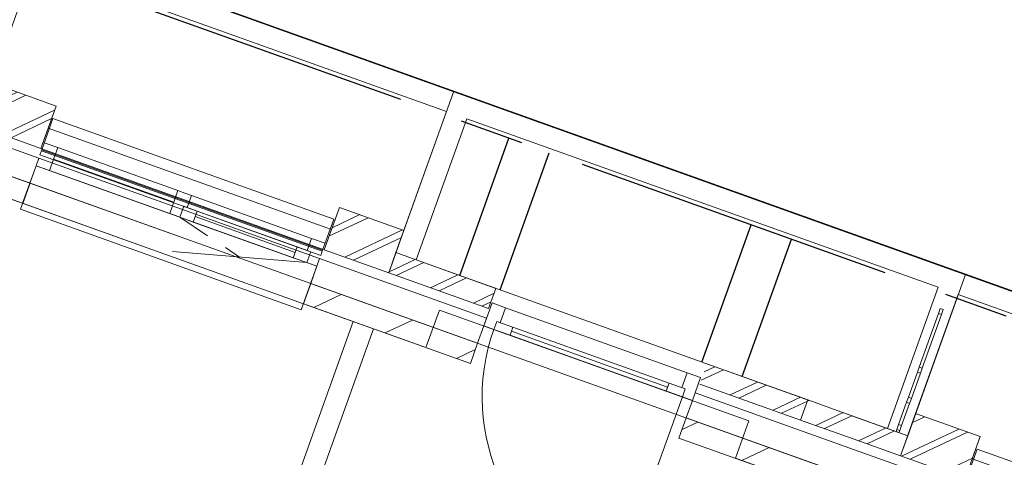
# Model space of a CAD drawing. Header units: metres. Extents: x 136314.7 to 136393.7, y 453293.7 to 453383.2.
# Tile 20 of 95: x 136349.3 to 136353.9, y 453322.7 to 453324.7. Entities that reach past the tile are written whole.
import ezdxf

# ---------------------------------------------------------------- set-up
doc = ezdxf.new("R2010")
doc.units = ezdxf.units.M
doc.set_wipeout_variables(frame=1)
for name, pattern in [('B0701', [234.1199934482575, 155.9999942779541, -78.11999917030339]), ('CENTER__G5', [2.4, 1.5, -0.3, 0.3, -0.3]), ('Wipeout_Contour', [1000, 0, -1000])]:
    doc.linetypes.add(name, pattern=pattern)
for name, color, linetype in [('-DR-nw-vh-band 12x25', 2, 'CENTER__G5'), ('-DR-nw-vh-kantverharding', 4, 'Continuous'), ('-DR-nw-vh-scheiding verhardingen', 1, 'Continuous'), ('kavelgrens', 211, 'Continuous'), ('SIT_Situatie plgr_2_New_21 Buitenwanden', 7, 'Continuous'), ('SIT_Situatie plgr_2_New_21 Buitenwanden Afdek-arcering', 7, 'Continuous'), ('SIT_Situatie plgr_2_New_21 Buitenwanden Deuren', 7, 'Continuous'), ('SIT_Situatie plgr_2_New_21 Buitenwanden Doorsnede-arcering', 7, 'Continuous'), ('SIT_Situatie plgr_2_New_21 Buitenwanden Ramen', 7, 'Continuous'), ('SIT_Situatie plgr_2_New_22 NC Binnenwanden', 7, 'Continuous'), ('SIT_Situatie plgr_2_New_22 NC Binnenwanden Afdek-arcering', 7, 'Continuous'), ('SIT_Situatie plgr_2_New_22 NC Binnenwanden Doorsnede-arcering', 7, 'Continuous'), ('SIT_Situatie plgr_2_New_23 Vloeren', 7, 'Continuous'), ('SIT_Situatie plgr_2_New_31 Buitenwandopeningen', 7, 'Continuous'), ('SIT_Situatie plgr_2_New_31 Vensterbank', 7, 'Continuous'), ('SIT_Situatie plgr_2_New_43 Vloerafwerking', 7, 'Continuous'), ('SIT_Situatie plgr_2_New_90 Terrein perceel', 7, 'Continuous'), ('SIT_Situatie plgr_2_New_90 Terrein perceel Afdek-arcering', 7, 'Continuous')]:
    doc.layers.add(name, color=color, linetype=linetype)
pattern_1 = [(205.30822150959, (19050.70796805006, 24785.13211794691), (-64.12313819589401, 135.6031826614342), []), (205.30822150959, (19063.53259568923, 24758.01148141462), (-64.12313819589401, 135.6031826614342), [])]
pattern_2 = [(205.30822150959, (19050.70796805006, 24785.13211794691), (-106.8718969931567, 226.0053044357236), [])]

# ---------------------------------------------------------------- blocks, each defined once
blk = doc.blocks.new('woonblok 1 jutfasehof')
at = {"layer": 'SIT_Situatie plgr_2_New_21 Buitenwanden', "color": 252, "linetype": 'Continuous', "lineweight": 0}
for p, q in [((-19895.51276322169, 27926.14691099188), (-19908.31724934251, 27890.36919257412)), ((-19129.68111430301, 27611.70313936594), (-19158.65968815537, 27530.73251347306)), ((-19116.87662818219, 27647.48085778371), (-19129.68111430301, 27611.70313936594)), ((-18143.3460796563, 27299.0640512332), (-18156.15056577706, 27263.28633281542)), ((-18156.15056577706, 27263.28633281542), (-18185.12913962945, 27182.31570692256))]:
    blk.add_line(p, q, dxfattribs=at)
at = {"layer": 'SIT_Situatie plgr_2_New_21 Buitenwanden', "color": 252, "linetype": 'Continuous', "lineweight": 0, "flags": 128}
for points in [[(-21125.49431817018, 28638.24631070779), (-21426.78036800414, 28746.07356225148)], [(-19502.31570951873, 28057.32698758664), (-19803.60175935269, 28165.15423913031)], [(-16813.33772992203, 27094.9687729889), (-17114.62377975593, 27202.79602453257)], [(-16813.33772992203, 27094.9687729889), (-16884.09936374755, 26897.24980278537)]]:
    blk.add_lwpolyline(points, dxfattribs=at)
at = {"layer": 'SIT_Situatie plgr_2_New_21 Buitenwanden Deuren', "color": 252, "linetype": 'Continuous', "lineweight": 0}
for p, q in [((-19028.18588925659, 27696.45996382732), (-18180.81887409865, 27393.19581886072)), ((-19129.68111430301, 27611.70313936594), (-19158.65968815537, 27530.73251347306)), ((-19116.87662818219, 27647.48085778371), (-19129.68111430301, 27611.70313936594)), ((-19116.87662818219, 27647.48085778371), (-19129.68111430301, 27611.70313936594)), ((-19082.60516901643, 27594.85513131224), (-19129.68111430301, 27611.70313936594)), ((-19069.12676257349, 27632.51588754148), (-19082.60516901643, 27594.85513131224)), ((-19069.12676257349, 27632.51588754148), (-19082.60516901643, 27594.85513131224)), ((-19053.12094117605, 27626.78756480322), (-19069.12676257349, 27632.51588754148)), ((-18993.80525011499, 27605.55907465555), (-19069.12676257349, 27632.51588754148)), ((-18203.22651106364, 27280.13434086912), (-19082.60516901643, 27594.85513131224)), ((-19082.60516901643, 27594.85513131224), (-19007.28365655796, 27567.89831842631)), ((-19007.28365655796, 27567.89831842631), (-18993.80525011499, 27605.55907465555)), ((-19000.54445333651, 27586.72869654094), (-18271.80882030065, 27325.92153186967)), ((-18205.75392601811, 27323.52341983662), (-18180.81887409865, 27393.19581886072)), ((-18180.81887409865, 27393.19581886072), (-18117.73710741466, 27370.61948806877)), ((-18265.06961707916, 27344.75190998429), (-18278.54802352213, 27307.09115375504)), ((-18189.74810462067, 27317.79509709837), (-18265.06961707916, 27344.75190998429)), ((-18117.73710741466, 27370.61948806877), (-18156.15056577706, 27263.28633281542)), ((-18278.54802352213, 27307.09115375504), (-18203.22651106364, 27280.13434086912)), ((-18189.74810462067, 27317.79509709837), (-18205.75392601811, 27323.52341983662)), ((-18203.22651106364, 27280.13434086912), (-18189.74810462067, 27317.79509709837)), ((-18203.22651106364, 27280.13434086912), (-18189.74810462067, 27317.79509709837)), ((-18143.3460796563, 27299.0640512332), (-18156.15056577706, 27263.28633281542)), ((-18143.3460796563, 27299.0640512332), (-18156.15056577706, 27263.28633281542)), ((-18203.22651106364, 27280.13434086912), (-18517.94730150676, 26400.75568291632)), ((-18156.15056577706, 27263.28633281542), (-18203.22651106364, 27280.13434086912)), ((-18156.15056577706, 27263.28633281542), (-18185.12913962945, 27182.31570692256))]:
    blk.add_line(p, q, dxfattribs=at)
at = {"layer": 'SIT_Situatie plgr_2_New_21 Buitenwanden Deuren', "color": 252, "linetype": 'Continuous', "lineweight": 0, "flags": 128}
for points in [[(-19007.28365655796, 27567.89831842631), (-18278.54802352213, 27307.09115375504), (-18271.80882030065, 27325.92153186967), (-19000.54445333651, 27586.72869654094)], [(-19000.54445333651, 27586.72869654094), (-18271.80882030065, 27325.92153186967), (-18265.06961707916, 27344.75190998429), (-18993.80525011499, 27605.55907465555)]]:
    blk.add_lwpolyline(points, close=True, dxfattribs=at)
at = {"layer": 'SIT_Situatie plgr_2_New_21 Buitenwanden Deuren', "color": 252, "linetype": 'Continuous', "lineweight": 0}
blk.add_arc((-18203.22651106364, 27280.13434086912), 933.9999999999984, 160.3082215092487, 250.3082215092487, dxfattribs=at)
at = {"layer": 'SIT_Situatie plgr_2_New_21 Buitenwanden Ramen', "color": 252, "linetype": 'Continuous', "lineweight": 0}
blk.add_line((-19895.51276322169, 27926.14691099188), (-19908.31724934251, 27890.36919257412), dxfattribs=at)
blk.add_line((-19895.51276322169, 27926.14691099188), (-19908.31724934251, 27890.36919257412), dxfattribs=at)
at = {"layer": 'SIT_Situatie plgr_2_New_22 NC Binnenwanden', "color": 252, "linetype": 'Continuous', "lineweight": 0, "flags": 128}
for points in [[(-19738.43649673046, 27632.01745229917), (-21093.85880861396, 23844.7576991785)], [(-19738.43649673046, 27632.01745229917), (-19644.28460678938, 27598.32143442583)], [(-20999.70691870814, 23811.06168120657), (-19644.28460678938, 27598.32143442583)], [(-19192.35570426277, 27436.58062289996), (-19158.65968815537, 27530.73251347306)], [(-18185.12913962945, 27182.31570692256), (-18218.82515573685, 27088.16381634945)]]:
    blk.add_lwpolyline(points, dxfattribs=at)
at = {"layer": 'SIT_Situatie plgr_2_New_23 Vloeren', "color": 252, "linetype": 'Continuous', "lineweight": 0, "flags": 128}
blk.add_lwpolyline([(-21954.97086089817, 28531.50419999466), (-17492.18571395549, 26934.29848208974), (-21016.78281284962, 17086.02801261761), (-25479.58576107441, 18683.20985745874)], close=True, dxfattribs=at)
at = {"layer": 'SIT_Situatie plgr_2_New_31 Buitenwandopeningen', "color": 252, "linetype": 'Continuous', "lineweight": 0, "flags": 128}
for points in [[(-16880.18121004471, 26890.3914720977), (-16827.90622615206, 27036.45587767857)], [(-15517.31189420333, 26567.40732803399), (-16827.90622615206, 27036.45587767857)]]:
    blk.add_lwpolyline(points, dxfattribs=at)
at = {"layer": 'SIT_Situatie plgr_2_New_90 Terrein perceel', "color": 252, "linetype": 'Continuous', "lineweight": 0, "flags": 128}
for points in [[(-19269.81188472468, 28706.97835038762), (-19539.38125735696, 27953.76010321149), (-19445.2292100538, 27920.06401523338), (-19209.355866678, 28579.13037918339), (-17009.96787743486, 27791.99119848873), (-17245.84116692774, 27132.92493344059), (-17151.68939747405, 27099.22894490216), (-16882.12007939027, 27852.44709869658)], [(-16882.12007939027, 27852.44709869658), (-19269.81188472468, 28706.97835038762)]]:
    blk.add_lwpolyline(points, dxfattribs=at)
for points in [[(-19445.22909106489, 27920.06434179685), (-17245.84091714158, 27132.92547309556), (-17009.96785754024, 27791.99141236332), (-19209.35603146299, 28579.13028106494)], [(-15491.44517955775, 26621.87671666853), (-15190.15911264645, 26514.04945901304), (-14991.35155899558, 27069.54866172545), (-16915.81613082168, 27758.2951406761), (-17114.62366394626, 27202.79599531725), (-16813.33771174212, 27094.9687787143), (-16850.40323245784, 26991.40197012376), (-15528.51067974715, 26518.30996543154)]]:
    blk.add_lwpolyline(points, close=True, dxfattribs=at)
at = {"color": 252, "linetype": 'Wipeout_Contour', "lineweight": 0, "ltscale": 815005.0326068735}
blk.add_wipeout([(-19840.667377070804, 28061.587159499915), (-21162.559935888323, 28534.679231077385), (-21196.255951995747, 28440.52734050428), (-19874.3633931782, 27967.43526892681)], dxfattribs=at).dxf.layer = 'SIT_Situatie plgr_2_New_21 Buitenwanden Afdek-arcering'
at = {"color": 252, "linetype": 'Wipeout_Contour', "lineweight": 0, "ltscale": 819842.0949082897}
blk.add_wipeout([(-19073.32946890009, 27786.96462822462), (-19539.3813272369, 27953.759907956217), (-19573.077343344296, 27859.60801738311), (-19107.025485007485, 27692.8127376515)], dxfattribs=at).dxf.layer = 'SIT_Situatie plgr_2_New_21 Buitenwanden Afdek-arcering'
at = {"color": 252, "linetype": 'Wipeout_Contour', "lineweight": 0, "ltscale": 827605.298673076}
blk.add_wipeout([(-16986.15833275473, 27687.87611244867), (-17000.28111648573, 27692.930514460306), (-17008.705119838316, 27669.39254157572), (-16994.582336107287, 27664.338139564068)], dxfattribs=at).dxf.layer = 'SIT_Situatie plgr_2_New_90 Terrein perceel Afdek-arcering'
at = {"layer": 'SIT_Situatie plgr_2_New_21 Buitenwanden Doorsnede-arcering', "linetype": 'Continuous', "lineweight": 0}
h = blk.add_hatch(dxfattribs=at)
h.set_pattern_fill('145_BAKSTEEN_0002', color=252, style=0, pattern_type=2)
h.set_pattern_definition(pattern_1)
h.paths.add_polyline_path([(-21125.49431817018, 28638.24631070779), (-21426.78036800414, 28746.07356225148), (-21497.54200182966, 28548.35459204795), (-21196.25595199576, 28440.52734050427)])
h = blk.add_hatch(dxfattribs=at)
h.set_pattern_fill('145_BAKSTEEN_0002', color=252, style=0, pattern_type=2)
h.set_pattern_definition(pattern_1)
h.paths.add_polyline_path([(-19502.31570951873, 28057.32698758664), (-19803.60175935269, 28165.15423913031), (-19874.36339317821, 27967.4352689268), (-19573.07734334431, 27859.60801738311)])
h = blk.add_hatch(dxfattribs=at)
h.set_pattern_fill('145_BAKSTEEN_0002', color=252, style=0, pattern_type=2)
h.set_pattern_definition(pattern_1)
h.paths.add_polyline_path([(-19073.3294689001, 27786.96462822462), (-19539.38132723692, 27953.75990795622), (-19573.07734334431, 27859.60801738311), (-19107.0254850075, 27692.8127376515)])
at = {"layer": 'SIT_Situatie plgr_2_New_21 Buitenwanden', "color": 252, "linetype": 'Continuous', "lineweight": 0}
blk.add_line((-21206.10709517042, 28395.19546063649), (-21218.91158129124, 28359.41774221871), dxfattribs=at)
at = {"layer": 'SIT_Situatie plgr_2_New_21 Buitenwanden', "color": 252, "linetype": 'Continuous', "lineweight": 0, "flags": 128}
for points in [[(-21206.107102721, 28395.19546333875), (-21941.43336809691, 28658.36134913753)], [(-21125.49431817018, 28638.24631070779), (-21196.25595199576, 28440.52734050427)], [(-21497.54200182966, 28548.35459204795), (-21196.25595199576, 28440.52734050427)], [(-21162.55993588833, 28534.67923107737), (-21196.25595199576, 28440.52734050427)], [(-19840.66737707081, 28061.5871594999), (-21162.55993588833, 28534.67923107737)], [(-21196.25595199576, 28440.52734050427), (-19874.36339317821, 27967.4352689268)], [(-19803.60175935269, 28165.15423913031), (-19874.36339317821, 27967.4352689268)], [(-19840.66737707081, 28061.5871594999), (-19874.36339317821, 27967.4352689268)], [(-19502.31570951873, 28057.32698758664), (-19573.07734334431, 27859.60801738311)], [(-19874.36339317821, 27967.4352689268), (-19573.07734334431, 27859.60801738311)], [(-19539.38132723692, 27953.75990795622), (-19573.07734334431, 27859.60801738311)], [(-19073.3294689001, 27786.96462822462), (-19539.38132723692, 27953.75990795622)], [(-19073.3294689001, 27786.96462822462), (-19539.38132723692, 27953.75990795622)], [(-19116.87665090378, 27647.48086591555), (-19895.51278594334, 27926.14691912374)], [(-19573.07734334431, 27859.60801738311), (-19107.0254850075, 27692.8127376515)], [(-19573.07734334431, 27859.60801738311), (-19107.0254850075, 27692.8127376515)], [(-19073.3294689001, 27786.96462822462), (-19107.0254850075, 27692.8127376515)], [(-19073.3294689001, 27786.96462822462), (-19107.0254850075, 27692.8127376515)]]:
    blk.add_lwpolyline(points, dxfattribs=at)
at = {"layer": 'SIT_Situatie plgr_2_New_21 Buitenwanden Deuren', "color": 252, "linetype": 'Continuous', "lineweight": 0}
for p, q in [((-19129.68111430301, 27611.70313936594), (-19091.26765594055, 27719.03629461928)), ((-19091.26765594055, 27719.03629461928), (-19028.18588925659, 27696.45996382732)), ((-19028.18588925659, 27696.45996382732), (-19053.12094117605, 27626.78756480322))]:
    blk.add_line(p, q, dxfattribs=at)
at = {"layer": 'SIT_Situatie plgr_2_New_21 Buitenwanden Ramen', "color": 252, "linetype": 'Continuous', "lineweight": 0}
for p, q in [((-21117.41635624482, 28444.17456668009), (-21180.49812292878, 28466.75089747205)), ((-21155.82981460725, 28336.84141142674), (-21117.41635624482, 28444.17456668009)), ((-21206.10709517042, 28395.19546063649), (-21218.91158129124, 28359.41774221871)), ((-21206.10709517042, 28395.19546063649), (-21218.91158129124, 28359.41774221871)), ((-21218.91158129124, 28359.41774221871), (-21155.82981460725, 28336.84141142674))]:
    blk.add_line(p, q, dxfattribs=at)
at = {"layer": 'SIT_Situatie plgr_2_New_31 Buitenwandopeningen', "color": 252, "linetype": 'Continuous', "lineweight": 0, "flags": 128}
for points in [[(-21192.33779829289, 28433.6690098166), (-21140.06281440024, 28579.73341539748)], [(-21200.71564339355, 28410.26001236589), (-21193.97644017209, 28429.0903904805)], [(-21193.97644017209, 28429.0903904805), (-21192.33779829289, 28433.6690098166)], [(-19881.74346634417, 27964.62046017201), (-19829.46848245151, 28110.68486575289)], [(-19890.12131144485, 27941.2114627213), (-19883.38210822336, 27960.04184083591)], [(-19883.38210822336, 27960.04184083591), (-19881.74346634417, 27964.62046017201)]]:
    blk.add_lwpolyline(points, dxfattribs=at)
at = {"layer": 'SIT_Situatie plgr_2_New_90 Terrein perceel', "color": 252, "linetype": 'Continuous', "lineweight": 0, "flags": 128}
blk.add_lwpolyline([(-19803.60178455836, 28165.15423157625), (-19502.31570039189, 28057.32696774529), (-19303.50826449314, 28612.82584609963), (-21227.97282753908, 29301.57231857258), (-21426.78024185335, 28746.07350052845), (-21125.49430846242, 28638.24629065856), (-21162.5599398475, 28534.67917284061), (-19840.66739435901, 28061.5871740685)], close=True, dxfattribs=at)
at = {"color": 252, "linetype": 'Wipeout_Contour', "lineweight": 0, "ltscale": 827778.0465546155}
blk.add_wipeout([(-16994.582336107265, 27664.33813956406), (-17008.705119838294, 27669.39254157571), (-17097.99955537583, 27419.89002899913), (-17083.87677164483, 27414.83562698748)], dxfattribs=at).dxf.layer = 'SIT_Situatie plgr_2_New_90 Terrein perceel Afdek-arcering'
at = {"layer": 'SIT_Situatie plgr_2_New_90 Terrein perceel', "color": 252, "linetype": 'Continuous', "lineweight": 0}
blk.add_line((-16994.58233610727, 27664.33813956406), (-17008.7051198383, 27669.39254157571), dxfattribs=at)
at = {"layer": 'SIT_Situatie plgr_2_New_90 Terrein perceel', "color": 252, "linetype": 'Continuous', "lineweight": 0, "flags": 128}
for points in [[(-17000.28111648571, 27692.9305144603), (-17008.7051198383, 27669.39254157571)], [(-16986.15833275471, 27687.87611244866), (-17000.28111648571, 27692.9305144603)], [(-16986.15833275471, 27687.87611244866), (-16994.58233610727, 27664.33813956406)]]:
    blk.add_lwpolyline(points, dxfattribs=at)
at = {"color": 252, "linetype": 'Wipeout_Contour', "lineweight": 0, "ltscale": 815335.1110347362}
blk.add_wipeout([(-19937.29582319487, 27809.398566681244), (-21247.890155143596, 28278.447116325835), (-21281.58617125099, 28184.295225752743), (-19970.991839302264, 27715.246676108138)], dxfattribs=at).dxf.layer = 'SIT_Situatie plgr_2_New_22 NC Binnenwanden Afdek-arcering'
at = {"color": 252, "linetype": 'Wipeout_Contour', "lineweight": 0, "ltscale": 827950.8581742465}
blk.add_wipeout([(-17083.87677164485, 27414.835626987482), (-17097.99955537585, 27419.890028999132), (-17106.423558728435, 27396.35205611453), (-17092.300774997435, 27391.29765410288)], dxfattribs=at).dxf.layer = 'SIT_Situatie plgr_2_New_90 Terrein perceel Afdek-arcering'
at = {"layer": 'SIT_Situatie plgr_2_New_22 NC Binnenwanden Doorsnede-arcering', "linetype": 'Continuous', "lineweight": 0}
h = blk.add_hatch(dxfattribs=at)
h.set_pattern_fill('130_KALKZANDSTEEN_0002', color=252, style=0, pattern_type=2)
h.set_pattern_definition(pattern_2)
h.paths.add_polyline_path([(-21247.8901551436, 28278.44711632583), (-21841.98859221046, 28491.06898066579), (-21875.68460831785, 28396.91709009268), (-21281.58617125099, 28184.29522575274)])
h = blk.add_hatch(dxfattribs=at)
h.set_pattern_fill('130_KALKZANDSTEEN_0002', color=252, style=0, pattern_type=2)
h.set_pattern_definition(pattern_2)
h.paths.add_polyline_path([(-19158.65968815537, 27530.73251347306), (-19937.29582319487, 27809.39856668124), (-19970.99183930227, 27715.24667610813), (-19192.35570426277, 27436.58062289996)])
at = {"layer": 'SIT_Situatie plgr_2_New_21 Buitenwanden', "color": 252, "linetype": 'Continuous', "lineweight": 0}
for p, q in [((-21218.91158129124, 28359.41774221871), (-21247.8901551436, 28278.44711632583)), ((-19908.31724934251, 27890.36919257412), (-19937.29582319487, 27809.39856668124))]:
    blk.add_line(p, q, dxfattribs=at)
at = {"layer": 'SIT_Situatie plgr_2_New_21 Buitenwanden', "color": 252, "linetype": 'Continuous', "lineweight": 0, "flags": 128}
for points in [[(-21983.2164280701, 28541.61300482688), (-21247.89016269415, 28278.4471190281)], [(-19937.29584591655, 27809.39857481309), (-19158.65971087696, 27530.73252160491)]]:
    blk.add_lwpolyline(points, dxfattribs=at)
at = {"layer": 'SIT_Situatie plgr_2_New_21 Buitenwanden Ramen', "color": 252, "linetype": 'Continuous', "lineweight": 0}
for p, q in [((-20556.74184029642, 28243.51478804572), (-21117.41635624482, 28444.17456668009)), ((-21206.10709517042, 28395.19546063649), (-19895.51276322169, 27926.14691099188)), ((-21218.91158129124, 28359.41774221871), (-21247.8901551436, 28278.44711632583)), ((-21136.62308542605, 28390.50798905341), (-20575.94856947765, 28189.84821041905)), ((-21155.82981460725, 28336.84141142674), (-20595.15529865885, 28136.18163279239)), ((-21247.8901551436, 28278.44711632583), (-19937.29582319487, 27809.39856668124)), ((-20556.74184029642, 28243.51478804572), (-20595.15529865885, 28136.18163279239)), ((-20525.20095695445, 28232.22662264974), (-20556.74184029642, 28243.51478804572)), ((-20493.66007361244, 28220.93845725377), (-20525.20095695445, 28232.22662264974)), ((-20513.87768327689, 28164.44732290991), (-20493.66007361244, 28220.93845725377)), ((-19932.98555766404, 28020.2786786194), (-20493.66007361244, 28220.93845725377)), ((-20548.07935337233, 28119.33362473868), (-20529.8835046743, 28170.17564564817)), ((-20529.8835046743, 28170.17564564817), (-20548.07935337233, 28119.33362473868)), ((-20529.8835046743, 28170.17564564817), (-20513.87768327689, 28164.44732290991)), ((-20466.80173799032, 28147.5993148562), (-20529.8835046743, 28170.17564564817)), ((-20595.15529865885, 28136.18163279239), (-20563.61441531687, 28124.8934673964)), ((-20563.61441531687, 28124.8934673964), (-20548.07935337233, 28119.33362473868)), ((-20548.07935337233, 28119.33362473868), (-20484.99758668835, 28096.75729394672)), ((-20484.99758668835, 28096.75729394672), (-20466.80173799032, 28147.5993148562)), ((-20475.89966233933, 28122.17830440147), (-20009.37703696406, 27955.21454187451)), ((-20000.27911261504, 27980.63555232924), (-20466.80173799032, 28147.5993148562)), ((-20484.99758668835, 28096.75729394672), (-20018.47496131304, 27929.79353141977)), ((-20484.99758668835, 28096.75729394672), (-20018.47496131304, 27929.79353141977)), ((-20000.27911261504, 27980.63555232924), (-20018.47496131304, 27929.79353141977)), ((-19937.19734593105, 27958.05922153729), (-20000.27911261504, 27980.63555232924)), ((-19932.98555766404, 28020.2786786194), (-19953.20316732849, 27963.78754427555)), ((-19869.90379098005, 27997.70234782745), (-19932.98555766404, 28020.2786786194)), ((-19955.39319462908, 27907.21720062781), (-20582.78383258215, 27958.70746720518)), ((-19937.19734593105, 27958.05922153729), (-19955.39319462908, 27907.21720062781)), ((-19955.39319462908, 27907.21720062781), (-19937.19734593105, 27958.05922153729)), ((-19953.20316732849, 27963.78754427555), (-19937.19734593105, 27958.05922153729)), ((-20018.47496131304, 27929.79353141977), (-19955.39319462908, 27907.21720062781)), ((-19955.39319462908, 27907.21720062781), (-19908.31724934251, 27890.36919257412)), ((-19908.31724934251, 27890.36919257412), (-19937.29582319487, 27809.39856668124))]:
    blk.add_line(p, q, dxfattribs=at)
at = {"layer": 'SIT_Situatie plgr_2_New_21 Buitenwanden Ramen', "color": 252, "linetype": 'B0701', "lineweight": 0}
blk.add_line((-20548.07935337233, 28119.33362473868), (-20269.08851360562, 27932.96233391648), dxfattribs=at)
at = {"layer": 'SIT_Situatie plgr_2_New_22 NC Binnenwanden', "color": 252, "linetype": 'Continuous', "lineweight": 0, "flags": 128}
for points in [[(-21247.8901551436, 28278.44711632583), (-21841.98859221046, 28491.06898066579)], [(-21875.68460831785, 28396.91709009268), (-21281.58617125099, 28184.29522575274)], [(-21247.8901551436, 28278.44711632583), (-21281.58617125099, 28184.29522575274)], [(-21281.58617125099, 28184.29522575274), (-21247.8901551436, 28278.44711632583)], [(-19937.29582319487, 27809.39856668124), (-21247.8901551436, 28278.44711632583)], [(-21281.58617125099, 28184.29522575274), (-19970.99183930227, 27715.24667610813)], [(-19937.29582319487, 27809.39856668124), (-19970.99183930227, 27715.24667610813)], [(-19937.29582319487, 27809.39856668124), (-19970.99183930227, 27715.24667610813)], [(-19158.65968815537, 27530.73251347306), (-19937.29582319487, 27809.39856668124)], [(-19970.99183930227, 27715.24667610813), (-19192.35570426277, 27436.58062289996)]]:
    blk.add_lwpolyline(points, dxfattribs=at)
at = {"layer": 'SIT_Situatie plgr_2_New_31 Buitenwandopeningen', "color": 252, "linetype": 'Continuous', "lineweight": 0, "flags": 128}
for points in [[(-19829.46848245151, 28110.68486575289), (-21140.06281440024, 28579.73341539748)], [(-19890.12131144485, 27941.2114627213), (-21200.71564339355, 28410.26001236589)], [(-19883.38210822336, 27960.04184083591), (-21193.97644017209, 28429.0903904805)], [(-19881.74346634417, 27964.62046017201), (-21192.33779829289, 28433.6690098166)]]:
    blk.add_lwpolyline(points, dxfattribs=at)
at = {"layer": 'SIT_Situatie plgr_2_New_31 Vensterbank', "color": 252, "linetype": 'Continuous', "lineweight": 0, "flags": 128}
for points in [[(-21291.69497608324, 28156.0496585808), (-21218.91158129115, 28359.41774221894)], [(-19908.31724934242, 27890.36919257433), (-21218.91158129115, 28359.41774221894)], [(-19981.10064413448, 27687.00110893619), (-21291.69497608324, 28156.0496585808)], [(-19981.10064413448, 27687.00110893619), (-19908.31724934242, 27890.36919257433)]]:
    blk.add_lwpolyline(points, dxfattribs=at)
at = {"layer": 'SIT_Situatie plgr_2_New_90 Terrein perceel', "color": 252, "linetype": 'Continuous', "lineweight": 0, "flags": 128}
blk.add_lwpolyline([(-17008.7051198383, 27669.39254157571), (-17097.99955537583, 27419.89002899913)], dxfattribs=at)
at = {"color": 252, "linetype": 'Wipeout_Contour', "lineweight": 0, "ltscale": 828040.5010572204}
blk.add_wipeout([(-17092.300774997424, 27391.297654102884), (-17106.423558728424, 27396.352056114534), (-17148.54357549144, 27278.662191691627), (-17134.42079176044, 27273.607789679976)], dxfattribs=at).dxf.layer = 'SIT_Situatie plgr_2_New_90 Terrein perceel Afdek-arcering'
at = {"layer": 'SIT_Situatie plgr_2_New_90 Terrein perceel', "color": 252, "linetype": 'Continuous', "lineweight": 0}
for p, q in [((-17092.30077499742, 27391.29765410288), (-17106.42355872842, 27396.35205611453)), ((-17083.87677164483, 27414.83562698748), (-17097.99955537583, 27419.89002899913))]:
    blk.add_line(p, q, dxfattribs=at)
at = {"layer": 'SIT_Situatie plgr_2_New_90 Terrein perceel', "color": 252, "linetype": 'Continuous', "lineweight": 0, "flags": 128}
for points in [[(-16994.58233610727, 27664.33813956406), (-17083.87677164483, 27414.83562698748)], [(-17097.99955537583, 27419.89002899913), (-17106.42355872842, 27396.35205611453)], [(-17083.87677164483, 27414.83562698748), (-17092.30077499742, 27391.29765410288)]]:
    blk.add_lwpolyline(points, dxfattribs=at)
at = {"color": 252, "linetype": 'Wipeout_Contour', "lineweight": 0, "ltscale": 828130.1768481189}
blk.add_wipeout([(-17134.42079176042, 27273.607789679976), (-17148.54357549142, 27278.662191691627), (-17156.967578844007, 27255.124218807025), (-17142.844795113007, 27250.06981679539)], dxfattribs=at).dxf.layer = 'SIT_Situatie plgr_2_New_90 Terrein perceel Afdek-arcering'
at = {"layer": 'SIT_Situatie plgr_2_New_90 Terrein perceel', "color": 252, "linetype": 'Continuous', "lineweight": 0, "flags": 128}
blk.add_lwpolyline([(-17106.42355872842, 27396.35205611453), (-17148.54357549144, 27278.66219169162)], dxfattribs=at)
at = {"color": 252, "linetype": 'Wipeout_Contour', "lineweight": 0, "ltscale": 828211.0246616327}
blk.add_wipeout([(-17142.84479511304, 27250.06981679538), (-17156.96757884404, 27255.124218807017), (-17194.033193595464, 27151.557138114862), (-17179.910409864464, 27146.50273610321)], dxfattribs=at).dxf.layer = 'SIT_Situatie plgr_2_New_90 Terrein perceel Afdek-arcering'
at = {"layer": 'SIT_Situatie plgr_2_New_90 Terrein perceel', "color": 252, "linetype": 'Continuous', "lineweight": 0}
for p, q in [((-17142.84479511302, 27250.06981679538), (-17156.96757884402, 27255.12421880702)), ((-17134.42079176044, 27273.60778967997), (-17148.54357549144, 27278.66219169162))]:
    blk.add_line(p, q, dxfattribs=at)
at = {"layer": 'SIT_Situatie plgr_2_New_90 Terrein perceel', "color": 252, "linetype": 'Continuous', "lineweight": 0, "flags": 128}
for points in [[(-17092.30077499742, 27391.29765410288), (-17134.42079176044, 27273.60778967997)], [(-17148.54357549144, 27278.66219169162), (-17156.96757884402, 27255.12421880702)], [(-17134.42079176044, 27273.60778967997), (-17142.84479511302, 27250.06981679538)]]:
    blk.add_lwpolyline(points, dxfattribs=at)
at = {"color": 252, "linetype": 'Wipeout_Contour', "lineweight": 0, "ltscale": 828291.9020707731}
blk.add_wipeout([(-17179.910409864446, 27146.502736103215), (-17194.033193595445, 27151.557138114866), (-17202.45719694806, 27128.01916523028), (-17188.33441321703, 27122.964763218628)], dxfattribs=at).dxf.layer = 'SIT_Situatie plgr_2_New_90 Terrein perceel Afdek-arcering'
at = {"layer": 'SIT_Situatie plgr_2_New_90 Terrein perceel', "color": 252, "linetype": 'Continuous', "lineweight": 0, "flags": 128}
blk.add_lwpolyline([(-17156.96757884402, 27255.12421880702), (-17194.03319359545, 27151.55713811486)], dxfattribs=at)
at = {"color": 252, "linetype": 'Wipeout_Contour', "lineweight": 0, "ltscale": 828312.8887368}
blk.add_wipeout([(-17188.334413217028, 27122.964763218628), (-17202.457196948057, 27128.01916523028), (-17205.82679828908, 27118.603976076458), (-17191.70401455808, 27113.549574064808)], dxfattribs=at).dxf.layer = 'SIT_Situatie plgr_2_New_90 Terrein perceel Afdek-arcering'
at = {"layer": 'SIT_Situatie plgr_2_New_90 Terrein perceel', "color": 252, "linetype": 'Continuous', "lineweight": 0}
for p, q in [((-17179.91040986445, 27146.50273610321), (-17194.03319359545, 27151.55713811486)), ((-17188.33441321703, 27122.96476321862), (-17202.45719694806, 27128.01916523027))]:
    blk.add_line(p, q, dxfattribs=at)
at = {"layer": 'SIT_Situatie plgr_2_New_90 Terrein perceel', "color": 252, "linetype": 'Continuous', "lineweight": 0, "flags": 128}
for points in [[(-17142.84479511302, 27250.06981679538), (-17179.91040986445, 27146.50273610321)], [(-17194.03319359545, 27151.55713811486), (-17202.45719694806, 27128.01916523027)], [(-17202.45719694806, 27128.01916523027), (-17205.82679828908, 27118.60397607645)], [(-17205.82679828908, 27118.60397607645), (-17191.70401455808, 27113.5495740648)], [(-17188.33441321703, 27122.96476321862), (-17191.70401455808, 27113.5495740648)], [(-17179.91040986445, 27146.50273610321), (-17188.33441321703, 27122.96476321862)]]:
    blk.add_lwpolyline(points, dxfattribs=at)
at = {"color": 252, "linetype": 'Wipeout_Contour', "lineweight": 0, "ltscale": 828121.3689652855}
blk.add_wipeout([(-17151.689397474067, 27099.228944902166), (-17372.94634787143, 27178.414585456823), (-17406.642363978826, 27084.262694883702), (-17185.38541358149, 27005.07705432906)], dxfattribs=at).dxf.layer = 'SIT_Situatie plgr_2_New_21 Buitenwanden Afdek-arcering'
at = {"layer": 'SIT_Situatie plgr_2_New_21 Buitenwanden Doorsnede-arcering', "linetype": 'Continuous', "lineweight": 0}
h = blk.add_hatch(dxfattribs=at)
h.set_pattern_fill('145_BAKSTEEN_0002', color=252, style=0, pattern_type=2)
h.set_pattern_definition(pattern_1)
h.paths.add_polyline_path([(-16813.33772992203, 27094.9687729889), (-17114.62377975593, 27202.79602453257), (-17185.38541358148, 27005.07705432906), (-16884.09936374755, 26897.24980278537)])
at = {"layer": 'SIT_Situatie plgr_2_New_21 Buitenwanden', "color": 252, "linetype": 'Continuous', "lineweight": 0, "flags": 128}
for points in [[(-17114.62377975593, 27202.79602453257), (-17185.38541358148, 27005.07705432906)], [(-17151.68939747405, 27099.22894490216), (-17372.94634787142, 27178.41458545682)], [(-17406.64236397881, 27084.2626948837), (-17185.38541358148, 27005.07705432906)], [(-17151.68939747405, 27099.22894490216), (-17185.38541358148, 27005.07705432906)], [(-16893.95051447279, 26851.91792561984), (-17422.1426205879, 27040.95257598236)], [(-17185.38541358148, 27005.07705432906), (-16884.09936374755, 26897.24980278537)]]:
    blk.add_lwpolyline(points, dxfattribs=at)
at = {"color": 252, "linetype": 'Wipeout_Contour', "lineweight": 0, "ltscale": 827177.0875894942}
blk.add_wipeout([(-17372.9463478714, 27178.414585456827), (-17617.74124063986, 27266.024219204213), (-17651.437256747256, 27171.872328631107), (-17406.642363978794, 27084.262694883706)], dxfattribs=at).dxf.layer = 'SIT_Situatie plgr_2_New_21 Buitenwanden Afdek-arcering'
at = {"layer": 'SIT_Situatie plgr_2_New_21 Buitenwanden Doorsnede-arcering', "linetype": 'Continuous', "lineweight": 0}
h = blk.add_hatch(dxfattribs=at)
h.set_pattern_fill('145_BAKSTEEN_0002', color=252, style=0, pattern_type=2)
h.set_pattern_definition(pattern_1)
h.paths.add_polyline_path([(-17617.74124063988, 27266.02421920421), (-18088.50069350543, 27434.50429974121), (-18122.19670961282, 27340.3524091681), (-17651.43725674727, 27171.8723286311)])
h = blk.add_hatch(dxfattribs=at)
h.set_pattern_fill('145_BAKSTEEN_0002', color=252, style=0, pattern_type=2)
h.set_pattern_definition(pattern_1)
h.paths.add_polyline_path([(-17372.94634787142, 27178.41458545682), (-17617.74124063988, 27266.02421920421), (-17651.43725674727, 27171.8723286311), (-17406.64236397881, 27084.2626948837)])
h = blk.add_hatch(dxfattribs=at)
h.set_pattern_fill('145_BAKSTEEN_0002', color=252, style=0, pattern_type=2)
h.set_pattern_definition(pattern_1)
h.paths.add_polyline_path([(-17151.68939747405, 27099.22894490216), (-17372.94634787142, 27178.41458545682), (-17406.64236397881, 27084.2626948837), (-17185.38541358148, 27005.07705432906)])
at = {"layer": 'SIT_Situatie plgr_2_New_22 NC Binnenwanden Doorsnede-arcering', "linetype": 'Continuous', "lineweight": 0}
h = blk.add_hatch(dxfattribs=at)
h.set_pattern_fill('130_KALKZANDSTEEN_0002', color=252, style=0, pattern_type=2)
h.set_pattern_definition(pattern_2)
h.paths.add_polyline_path([(-17605.15351642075, 26974.7482558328), (-18185.12913962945, 27182.31570692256), (-18218.82515573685, 27088.16381634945), (-17638.84953252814, 26880.5963652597)])
at = {"layer": 'kavelgrens'}
blk.add_lwpolyline([(6830.18252365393, 19084.58808114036), (432.5622893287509, 21374.23211262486), (334.8430171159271, 21101.19192856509), (-1647.054109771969, 21810.49300745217), (-8350.642738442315, 24209.64005813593), (-8252.924291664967, 24482.68054077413), (-8667.192703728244, 24630.9430452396), (-8510.505141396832, 25068.75256961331), (-12733.24483142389, 26580.02331097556), (-12800.63489912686, 26391.7243478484), (-28308.39272232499, 31941.79773362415), (-28540.89709263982, 31292.14449385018), (-30465.36186302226, 31980.89110856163)], dxfattribs=at)
at = {"layer": 'SIT_Situatie plgr_2_New_21 Buitenwanden', "color": 252, "linetype": 'Continuous', "lineweight": 0, "flags": 128}
for points in [[(-17617.74124063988, 27266.02421920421), (-18088.50069350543, 27434.50429974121)], [(-18122.19670961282, 27340.3524091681), (-17651.43725674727, 27171.8723286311)], [(-17422.1426205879, 27040.95257598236), (-18143.34610237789, 27299.06405936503)], [(-17617.74124063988, 27266.02421920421), (-17651.43725674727, 27171.8723286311)], [(-17617.74124063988, 27266.02421920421), (-17651.43725674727, 27171.8723286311)], [(-17617.74124063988, 27266.02421920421), (-17651.43725674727, 27171.8723286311)], [(-17372.94634787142, 27178.41458545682), (-17617.74124063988, 27266.02421920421)], [(-17372.94634787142, 27178.41458545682), (-17617.74124063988, 27266.02421920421)], [(-18185.12916235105, 27182.31571505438), (-17463.92568056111, 26924.2042316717)], [(-17651.43725674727, 27171.8723286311), (-17406.64236397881, 27084.2626948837)], [(-17651.43725674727, 27171.8723286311), (-17406.64236397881, 27084.2626948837)], [(-17151.68939747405, 27099.22894490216), (-17372.94634787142, 27178.41458545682)], [(-17406.64236397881, 27084.2626948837), (-17185.38541358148, 27005.07705432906)]]:
    blk.add_lwpolyline(points, dxfattribs=at)
at = {"layer": 'SIT_Situatie plgr_2_New_22 NC Binnenwanden', "color": 252, "linetype": 'Continuous', "lineweight": 0, "flags": 128}
for points in [[(-17605.15351642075, 26974.7482558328), (-18185.12913962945, 27182.31570692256)], [(-18218.82515573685, 27088.16381634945), (-17638.84953252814, 26880.5963652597)]]:
    blk.add_lwpolyline(points, dxfattribs=at)
at = {"layer": 'SIT_Situatie plgr_2_New_43 Vloerafwerking', "color": 252, "linetype": 'Continuous', "lineweight": 0, "flags": 128}
blk.add_lwpolyline([(-21096.06077334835, 17220.61240723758), (-21899.17637103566, 17508.03941429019), (-21961.17704770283, 17334.79991599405), (-24591.78084436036, 18276.26659674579), (-24529.78016769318, 18449.50609504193), (-25332.89576538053, 18736.93310209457), (-21875.68445727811, 28396.91722992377), (-19399.48983852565, 27510.71187503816), (-19336.81525770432, 27685.83436597), (-17892.52530653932, 27168.93749685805), (-17955.19988736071, 26993.8150059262), (-17638.84946524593, 26880.59653506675)], close=True, dxfattribs=at)

msp = doc.modelspace()

# ---------------------------------------------------------------- linework, layer by layer
at = {"layer": '-DR-nw-vh-band 12x25', "flags": 128}
msp.add_lwpolyline([(136357.8319940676, 453321.9431968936), (136339.3079513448, 453328.5728364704), (136334.6631687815, 453328.0207948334)], dxfattribs=at)
at = {"layer": '-DR-nw-vh-kantverharding', "flags": 128}
for points in [[(136357.9848362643, 453322.0141362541), (136339.3218161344, 453328.6953289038), (136334.5806962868, 453328.1318373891)], [(136351.3275649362, 453323.5486006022), (136351.5567779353, 453324.1890569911)], [(136351.515868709, 453323.4812085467), (136351.7450817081, 453324.1216649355)], [(136352.457387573, 453323.1442482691), (136352.6865994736, 453323.7847015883)], [(136352.6456913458, 453323.0768562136), (136352.8749032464, 453323.7173095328)]]:
    msp.add_lwpolyline(points, dxfattribs=at)
at = {"layer": '-DR-nw-vh-scheiding verhardingen', "flags": 128}
msp.add_lwpolyline([(136357.768889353, 453322.0933181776), (136342.2610328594, 453327.643115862)], dxfattribs=at)

# ---------------------------------------------------------------- next in the draw order: block references
at = {"layer": 'kavelgrens', "xscale": 0.001, "yscale": 0.001}
msp.add_blockref('woonblok 1 jutfasehof', (136370.5694262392, 453295.7013199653), dxfattribs=at)

doc.saveas('drawing.dxf')
